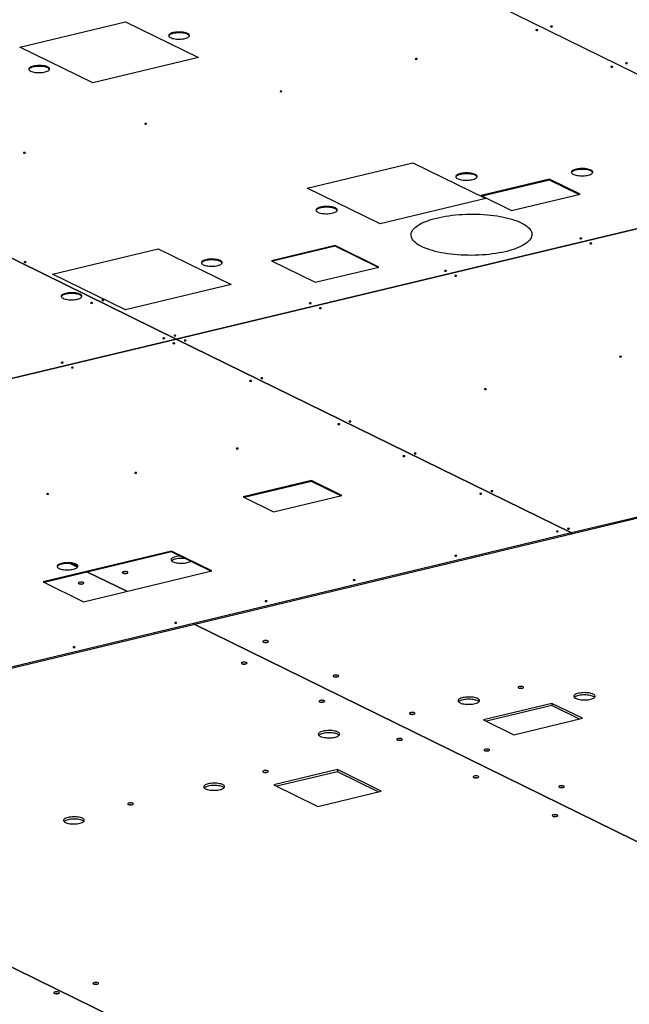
# Model space of a CAD drawing. Header units: millimetres. Extents: x 5 to 589, y 5 to 415.
# Tile 93 of 115: x 483 to 512, y 334 to 381. Entities that reach past the tile are written whole.
import ezdxf

# ---------------------------------------------------------------- set-up
doc = ezdxf.new("R2010")
doc.units = ezdxf.units.MM
doc.layers.add('TRAIT-FORT', color=4, linetype='Continuous', lineweight=25)

msp = doc.modelspace()

# ---------------------------------------------------------------- linework, layer by layer
at = {"layer": 'TRAIT-FORT', "color": 4, "linetype": 'Continuous', "lineweight": 25}
for p, q in [((494.58461, 387.8402), (518.93182, 375.89018)), ((483.1506, 380.18464), (488.22687, 381.40155)), ((488.22687, 381.40155), (491.73112, 379.6816)), ((462.09246, 380.16959), (490.65989, 366.14821)), ((490.66013, 366.14826), (462.09269, 380.16964)), ((486.65486, 378.46469), (483.1506, 380.18464)), ((491.73112, 379.6816), (486.65486, 378.46469)), ((496.96155, 373.40601), (502.03781, 374.62292)), ((502.03781, 374.62292), (505.54207, 372.90297)), ((522.98973, 373.89849), (490.66013, 366.14826)), ((490.66029, 366.14818), (522.98989, 373.89841)), ((508.60618, 373.82986), (505.31439, 373.04074)), ((508.60636, 373.78958), (505.36959, 373.01365)), ((510.06702, 373.11286), (508.60618, 373.82986)), ((508.60618, 373.82986), (508.60636, 373.78958)), ((510.012, 373.09967), (508.60636, 373.78958)), ((500.46581, 371.68606), (496.96155, 373.40601)), ((505.31439, 373.04074), (506.77523, 372.32374)), ((506.77523, 372.32374), (510.06702, 373.11286)), ((505.54207, 372.90297), (500.46581, 371.68606)), ((498.29394, 370.64629), (495.23728, 369.91353)), ((498.29412, 370.60601), (495.29247, 369.88644)), ((500.40403, 369.61062), (498.29394, 370.64629)), ((498.29394, 370.64629), (498.29412, 370.60601)), ((500.34902, 369.59743), (498.29412, 370.60601)), ((484.72562, 369.26803), (489.80187, 370.48493)), ((489.80187, 370.48493), (493.30614, 368.76498)), ((495.23728, 369.91353), (497.34737, 368.87786)), ((488.22988, 367.54807), (484.72562, 369.26803)), ((497.34737, 368.87786), (500.40403, 369.61062)), ((493.30614, 368.76498), (488.22988, 367.54807)), ((490.65989, 366.14821), (461.85697, 359.24341)), ((461.85714, 359.24333), (490.66005, 366.14813)), ((490.65989, 366.14821), (490.65989, 366.14809)), ((490.66005, 366.14813), (509.65074, 356.82718)), ((490.66013, 366.14809), (490.66013, 366.14826)), ((509.65098, 356.82724), (490.66029, 366.14818)), ((490.66029, 366.14818), (490.66029, 366.14801)), ((541.98058, 364.57746), (509.65098, 356.82724)), ((509.65116, 356.78696), (541.98076, 364.53719)), ((497.16541, 359.348), (493.87362, 358.55888)), ((497.16559, 359.30772), (493.92882, 358.53178)), ((498.62625, 358.631), (497.16541, 359.348)), ((497.16541, 359.348), (497.16559, 359.30772)), ((498.57123, 358.61781), (497.16559, 359.30772)), ((493.87362, 358.55888), (495.33446, 357.84187)), ((495.33446, 357.84187), (498.62625, 358.631)), ((509.65074, 356.82718), (480.84782, 349.92238)), ((480.848, 349.8821), (509.65092, 356.7869)), ((509.65092, 356.7869), (509.65074, 356.82718)), ((509.65116, 356.78696), (509.65092, 356.78707)), ((509.65098, 356.82724), (509.65116, 356.78696)), ((490.43015, 355.95472), (484.26505, 354.47679)), ((492.37793, 354.99872), (490.43015, 355.95472)), ((490.43015, 355.95472), (490.43033, 355.91444)), ((490.43033, 355.91444), (484.32025, 354.4497)), ((492.32292, 354.98553), (490.43033, 355.91444)), ((485.5934, 355.34765), (485.92551, 355.18464)), ((485.92569, 355.1849), (485.5943, 355.34755)), ((486.21283, 353.52078), (492.37793, 354.99872)), ((486.40478, 354.94941), (488.29736, 354.0205)), ((488.29783, 354.02061), (486.40525, 354.94952)), ((484.26505, 354.47679), (486.21283, 353.52078)), ((491.5177, 352.4399), (525.9871, 335.52174)), ((525.98757, 335.52185), (491.51817, 352.44002)), ((508.71873, 348.63516), (505.42694, 347.84603)), ((508.71921, 348.52775), (505.57413, 347.77379)), ((510.17956, 347.91816), (508.71873, 348.63516)), ((508.71873, 348.63516), (508.71921, 348.52775)), ((510.03285, 347.88299), (508.71921, 348.52775)), ((506.88777, 347.12903), (510.17956, 347.91816)), ((505.42694, 347.84603), (506.88777, 347.12903)), ((463.06724, 345.6196), (497.53664, 328.70144)), ((497.53711, 328.70155), (463.06771, 345.61971)), ((498.40648, 345.45158), (495.34982, 344.71882)), ((498.40696, 345.34417), (495.49701, 344.64658)), ((500.51658, 344.41591), (498.40648, 345.45158)), ((498.40648, 345.45158), (498.40696, 345.34417)), ((500.36987, 344.38074), (498.40696, 345.34417)), ((495.34982, 344.71882), (497.45992, 343.68315)), ((497.45992, 343.68315), (500.51658, 344.41591))]:
    msp.add_line(p, q, dxfattribs=at)
at = {"layer": 'TRAIT-FORT', "color": 4, "linetype": 'Continuous', "lineweight": 25, "flags": 128}
for points in [[(508.7324, 381.18154), (508.71959, 381.18573), (508.70301, 381.18791), (508.68518, 381.18775), (508.66881, 381.18527), (508.65639, 381.18085), (508.64981, 381.17516), (508.65008, 381.16907), (508.65716, 381.16351), (508.66996, 381.15931), (508.68654, 381.15713), (508.70437, 381.1573), (508.72075, 381.15978), (508.73317, 381.1642), (508.73974, 381.16989), (508.73947, 381.17598), (508.7324, 381.18154)], [(491.211, 380.83591), (491.16639, 380.85474), (491.11431, 380.87119), (491.05582, 380.88491), (490.99211, 380.89562), (490.92449, 380.90311), (490.85432, 380.90723), (490.78303, 380.90788), (490.71208, 380.90506), (490.64291, 380.89883), (490.57693, 380.8893), (490.51548, 380.87668), (490.45981, 380.86123), (490.41106, 380.84324), (490.37022, 380.82311), (490.33811, 380.80122), (490.3154, 380.77803), (490.30255, 380.75402), (490.29981, 380.72966), (490.30724, 380.70545), (490.3247, 380.6819), (490.35182, 380.65947), (490.38806, 380.63862), (490.43267, 380.61979), (490.48475, 380.60334), (490.54324, 380.58962), (490.60695, 380.57891), (490.67457, 380.57142), (490.74474, 380.5673), (490.81603, 380.56665), (490.88698, 380.56947), (490.95615, 380.57571), (491.02213, 380.58523), (491.08358, 380.59785), (491.13925, 380.61331), (491.188, 380.63129), (491.22884, 380.65142), (491.26095, 380.67331), (491.28366, 380.6965), (491.29652, 380.72051), (491.29925, 380.74487), (491.29182, 380.76908), (491.27436, 380.79263), (491.24724, 380.81506), (491.211, 380.83591)], [(491.21118, 380.79563), (491.16657, 380.81446), (491.11449, 380.83091), (491.056, 380.84463), (490.99229, 380.85534), (490.92467, 380.86283), (490.8545, 380.86695), (490.78321, 380.8676), (490.71226, 380.86478), (490.64309, 380.85855), (490.57711, 380.84902), (490.51566, 380.8364), (490.45999, 380.82095), (490.41124, 380.80297), (490.3704, 380.78283), (490.33829, 380.76094), (490.31558, 380.73775), (490.30311, 380.71491)], [(508.02701, 381.01244), (508.01421, 381.01664), (507.99763, 381.01882), (507.9798, 381.01865), (507.96342, 381.01617), (507.951, 381.01175), (507.94443, 381.00606), (507.9447, 380.99997), (507.95177, 380.99441), (507.96458, 380.99022), (507.98116, 380.98803), (507.99899, 380.9882), (508.01536, 380.99068), (508.02778, 380.9951), (508.03436, 381.00079), (508.03409, 381.00688), (508.02701, 381.01244)], [(502.23347, 379.62358), (502.22066, 379.62777), (502.20408, 379.62995), (502.18625, 379.62979), (502.16987, 379.62731), (502.15745, 379.62289), (502.15088, 379.6172), (502.15115, 379.61111), (502.15822, 379.60555), (502.17103, 379.60135), (502.18761, 379.59917), (502.20544, 379.59934), (502.22182, 379.60182), (502.23424, 379.60624), (502.24081, 379.61193), (502.24054, 379.61802), (502.23347, 379.62358)], [(484.49246, 379.2253), (484.44785, 379.24414), (484.39576, 379.26058), (484.33728, 379.2743), (484.27357, 379.28501), (484.20594, 379.2925), (484.13577, 379.29662), (484.06449, 379.29727), (483.99354, 379.29445), (483.92437, 379.28822), (483.85838, 379.27869), (483.79693, 379.26608), (483.74127, 379.25062), (483.69251, 379.23264), (483.65167, 379.2125), (483.61957, 379.19061), (483.59686, 379.16743), (483.584, 379.14341), (483.58126, 379.11905), (483.5887, 379.09485), (483.60615, 379.07129), (483.63328, 379.04886), (483.66951, 379.02802), (483.71412, 379.00918), (483.76621, 378.99274), (483.82469, 378.97902), (483.8884, 378.9683), (483.95603, 378.96081), (484.0262, 378.9567), (484.09748, 378.95604), (484.16843, 378.95886), (484.2376, 378.9651), (484.30359, 378.97462), (484.36504, 378.98724), (484.4207, 379.0027), (484.46946, 379.02068), (484.5103, 379.04082), (484.5424, 379.0627), (484.56511, 379.08589), (484.57797, 379.10991), (484.58071, 379.13427), (484.57327, 379.15847), (484.55582, 379.18203), (484.5287, 379.20445), (484.49246, 379.2253)], [(484.49264, 379.18502), (484.44803, 379.20386), (484.39594, 379.2203), (484.33746, 379.23402), (484.27375, 379.24474), (484.20612, 379.25223), (484.13595, 379.25634), (484.06467, 379.25699), (483.99372, 379.25417), (483.92455, 379.24794), (483.85856, 379.23841), (483.79711, 379.2258), (483.74145, 379.21034), (483.69269, 379.19236), (483.65185, 379.17222), (483.61975, 379.15033), (483.59704, 379.12715), (483.58457, 379.1043)], [(511.62811, 379.24496), (511.61531, 379.24915), (511.59873, 379.25133), (511.5809, 379.25117), (511.56452, 379.24869), (511.5521, 379.24427), (511.54553, 379.23858), (511.5458, 379.23249), (511.55287, 379.22693), (511.56568, 379.22273), (511.58226, 379.22055), (511.60009, 379.22072), (511.61646, 379.2232), (511.62888, 379.22762), (511.63546, 379.23331), (511.63519, 379.2394), (511.62811, 379.24496)], [(512.3335, 379.41406), (512.3207, 379.41825), (512.30412, 379.42043), (512.28628, 379.42027), (512.26991, 379.41779), (512.25749, 379.41337), (512.25091, 379.40768), (512.25118, 379.40159), (512.25826, 379.39602), (512.27106, 379.39183), (512.28764, 379.38965), (512.30547, 379.38981), (512.32185, 379.3923), (512.33427, 379.39672), (512.34084, 379.40241), (512.34057, 379.4085), (512.3335, 379.41406)], [(495.73453, 378.06562), (495.72173, 378.06981), (495.70515, 378.07199), (495.68732, 378.07183), (495.67094, 378.06935), (495.65852, 378.06493), (495.65195, 378.05924), (495.65222, 378.05315), (495.65929, 378.04759), (495.6721, 378.04339), (495.68868, 378.04121), (495.70651, 378.04138), (495.72288, 378.04386), (495.7353, 378.04828), (495.74188, 378.05397), (495.74161, 378.06006), (495.73453, 378.06562)], [(489.2356, 376.50766), (489.2228, 376.51185), (489.20622, 376.51403), (489.18839, 376.51387), (489.17201, 376.51139), (489.15959, 376.50697), (489.15302, 376.50128), (489.15329, 376.49519), (489.16036, 376.48963), (489.17316, 376.48543), (489.18974, 376.48325), (489.20758, 376.48342), (489.22395, 376.4859), (489.23637, 376.49032), (489.24295, 376.49601), (489.24268, 376.5021), (489.2356, 376.50766)], [(483.40621, 375.11021), (483.39341, 375.1144), (483.37683, 375.11658), (483.35899, 375.11642), (483.34262, 375.11394), (483.3302, 375.10952), (483.32363, 375.10383), (483.3239, 375.09774), (483.33097, 375.09217), (483.34377, 375.08798), (483.36035, 375.0858), (483.37819, 375.08596), (483.39456, 375.08844), (483.40698, 375.09287), (483.41356, 375.09855), (483.41329, 375.10464), (483.40621, 375.11021)], [(505.03369, 374.06009), (504.98891, 374.07906), (504.93676, 374.09569), (504.87826, 374.10964), (504.81455, 374.12066), (504.74687, 374.12853), (504.67653, 374.13309), (504.60491, 374.13425), (504.53339, 374.13199), (504.46337, 374.12636), (504.39622, 374.11747), (504.33324, 374.10548), (504.27565, 374.09064), (504.22458, 374.07323), (504.18102, 374.05358), (504.14582, 374.03209), (504.11966, 374.00917), (504.10305, 373.98526), (504.09632, 373.96084), (504.0996, 373.93637), (504.11282, 373.91234), (504.13573, 373.8892), (504.16788, 373.86742), (504.20864, 373.84742), (504.25722, 373.82957), (504.31268, 373.81424), (504.37393, 373.80172), (504.43979, 373.79226), (504.50897, 373.78603), (504.58012, 373.78316), (504.65187, 373.78371), (504.7228, 373.78766), (504.79156, 373.79494), (504.85678, 373.80541), (504.91722, 373.81886), (504.97168, 373.83503), (505.01911, 373.8536), (505.05859, 373.87422), (505.08934, 373.89648), (505.11077, 373.91995), (505.12247, 373.94418), (505.1242, 373.96868), (505.11593, 373.99299), (505.09782, 374.01663), (505.07023, 374.03914), (505.03369, 374.06009)], [(505.03387, 374.01981), (504.98909, 374.03878), (504.93694, 374.05541), (504.87844, 374.06936), (504.81473, 374.08038), (504.74705, 374.08825), (504.67671, 374.09281), (504.60509, 374.09397), (504.53357, 374.09171), (504.46355, 374.08609), (504.3964, 374.07719), (504.33342, 374.0652), (504.27583, 374.05036), (504.22476, 374.03295), (504.1812, 374.0133), (504.146, 373.99181), (504.11984, 373.96889), (504.10323, 373.94498), (504.09966, 373.93621)], [(510.59072, 374.27037), (510.54594, 374.28934), (510.49379, 374.30596), (510.43529, 374.31992), (510.37158, 374.33094), (510.3039, 374.33881), (510.23356, 374.34336), (510.16194, 374.34453), (510.09042, 374.34227), (510.0204, 374.33664), (509.95325, 374.32775), (509.89027, 374.31576), (509.83268, 374.30092), (509.78161, 374.2835), (509.73805, 374.26386), (509.70285, 374.24237), (509.67669, 374.21944), (509.66008, 374.19554), (509.65336, 374.17111), (509.65663, 374.14665), (509.66985, 374.12261), (509.69276, 374.09948), (509.72491, 374.0777), (509.76567, 374.05769), (509.81425, 374.03985), (509.86971, 374.02452), (509.93096, 374.012), (509.99682, 374.00254), (510.066, 373.99631), (510.13715, 373.99344), (510.2089, 373.99399), (510.27983, 373.99794), (510.34859, 374.00522), (510.41381, 374.01569), (510.47425, 374.02913), (510.52871, 374.0453), (510.57614, 374.06388), (510.61562, 374.0845), (510.64637, 374.10676), (510.66781, 374.13023), (510.6795, 374.15445), (510.68123, 374.17896), (510.67296, 374.20327), (510.65485, 374.22691), (510.62726, 374.24942), (510.59072, 374.27037)], [(510.5909, 374.23009), (510.54612, 374.24906), (510.49397, 374.26568), (510.43547, 374.27964), (510.37176, 374.29066), (510.30408, 374.29853), (510.23374, 374.30308), (510.16212, 374.30425), (510.0906, 374.30199), (510.02058, 374.29636), (509.95343, 374.28747), (509.89045, 374.27548), (509.83286, 374.26064), (509.78179, 374.24322), (509.73823, 374.22358), (509.70303, 374.20209), (509.67687, 374.17916), (509.66026, 374.15526), (509.65669, 374.14649)], [(498.31514, 372.44948), (498.27036, 372.46845), (498.21821, 372.48508), (498.15972, 372.49904), (498.09601, 372.51006), (498.02832, 372.51792), (497.95798, 372.52248), (497.88636, 372.52364), (497.81484, 372.52139), (497.74483, 372.51576), (497.67768, 372.50686), (497.61469, 372.49488), (497.55711, 372.48003), (497.50603, 372.46262), (497.46247, 372.44297), (497.42727, 372.42148), (497.40111, 372.39856), (497.38451, 372.37465), (497.37778, 372.35023), (497.38106, 372.32576), (497.39428, 372.30173), (497.41718, 372.2786), (497.44933, 372.25681), (497.49009, 372.23681), (497.53867, 372.21897), (497.59413, 372.20364), (497.65539, 372.19112), (497.72124, 372.18165), (497.79042, 372.17543), (497.86158, 372.17256), (497.93332, 372.17311), (498.00426, 372.17706), (498.07301, 372.18434), (498.13824, 372.1948), (498.19867, 372.20825), (498.25313, 372.22442), (498.30056, 372.24299), (498.34004, 372.26361), (498.3708, 372.28587), (498.39223, 372.30935), (498.40393, 372.33357), (498.40566, 372.35807), (498.39739, 372.38238), (498.37928, 372.40603), (498.35168, 372.42854), (498.31514, 372.44948)], [(498.31532, 372.4092), (498.27054, 372.42817), (498.21839, 372.4448), (498.1599, 372.45876), (498.09619, 372.46978), (498.0285, 372.47764), (497.95816, 372.4822), (497.88654, 372.48336), (497.81502, 372.48111), (497.74501, 372.47548), (497.67786, 372.46658), (497.61487, 372.4546), (497.55729, 372.43975), (497.50621, 372.42234), (497.46265, 372.4027), (497.42745, 372.3812), (497.40129, 372.35828), (497.38469, 372.33437), (497.38111, 372.3256)], [(507.24081, 371.73553), (507.33347, 371.68704), (507.41758, 371.63675), (507.49284, 371.58482), (507.559, 371.53144), (507.61583, 371.47678), (507.66313, 371.42105), (507.70074, 371.36442), (507.72853, 371.3071), (507.74641, 371.24929), (507.7543, 371.19117), (507.75219, 371.13296), (507.74009, 371.07485), (507.71803, 371.01704), (507.68609, 370.95974), (507.64437, 370.90313), (507.59304, 370.84743), (507.53225, 370.79281), (507.46223, 370.73946), (507.3832, 370.68757), (507.29545, 370.63733), (507.19928, 370.58889), (507.09502, 370.54244), (506.98302, 370.49812), (506.86368, 370.45609), (506.73741, 370.4165), (506.60463, 370.37949), (506.46581, 370.34517), (506.32143, 370.31367), (506.17199, 370.2851), (506.01799, 370.25956), (505.85997, 370.23713), (505.69848, 370.21789), (505.53408, 370.20191), (505.36732, 370.18924), (505.19878, 370.17992), (505.02905, 370.174), (504.85871, 370.17148), (504.68834, 370.17239), (504.51854, 370.1767), (504.34989, 370.18442), (504.18297, 370.19551), (504.01836, 370.20993), (503.85662, 370.22764), (503.69831, 370.24857), (503.54397, 370.27266), (503.39415, 370.29981), (503.24935, 370.32994), (503.11008, 370.36294), (502.97681, 370.3987), (502.85001, 370.43709), (502.73011, 370.47798), (502.61752, 370.52124), (502.51263, 370.5667), (502.41581, 370.61422), (502.32739, 370.66364), (502.24767, 370.71477), (502.17693, 370.76745), (502.11541, 370.82149), (502.06332, 370.87671), (502.02085, 370.93291), (501.98813, 370.98991), (501.96529, 371.0475), (501.9524, 371.10549), (501.9495, 371.16368), (501.95661, 371.22187), (501.9737, 371.27985), (502.00072, 371.33743), (502.03756, 371.39441), (502.0841, 371.45059), (502.14019, 371.50578), (502.20562, 371.55979), (502.28018, 371.61242), (502.3636, 371.66351), (502.4556, 371.71287), (502.55586, 371.76034), (502.66404, 371.80575), (502.77976, 371.84894), (502.90262, 371.88976), (503.0322, 371.92808), (503.16805, 371.96376), (503.30971, 371.99669), (503.45669, 372.02673), (503.60848, 372.0538), (503.76455, 372.0778), (503.92437, 372.09864), (504.08739, 372.11626), (504.25305, 372.13059), (504.42077, 372.14159), (504.58997, 372.14921), (504.76008, 372.15343), (504.93051, 372.15424), (505.10067, 372.15163), (505.26997, 372.14561), (505.43782, 372.1362), (505.60366, 372.12344), (505.76691, 372.10737), (505.927, 372.08804), (506.08339, 372.06552), (506.23553, 372.03989), (506.38291, 372.01124), (506.525, 371.97966), (506.66133, 371.94527), (506.79143, 371.90818), (506.91483, 371.86852), (507.03113, 371.82642), (507.13991, 371.78205), (507.24081, 371.73553)], [(510.13894, 370.9957), (510.12613, 370.99989), (510.10955, 371.00207), (510.09172, 371.00191), (510.07535, 370.99943), (510.06293, 370.99501), (510.05635, 370.98932), (510.05662, 370.98323), (510.0637, 370.97766), (510.0765, 370.97347), (510.09308, 370.97129), (510.11091, 370.97145), (510.12729, 370.97393), (510.13971, 370.97836), (510.14628, 370.98404), (510.14601, 370.99013), (510.13894, 370.9957)], [(510.62588, 370.7567), (510.61308, 370.76089), (510.5965, 370.76307), (510.57866, 370.76291), (510.56229, 370.76043), (510.54987, 370.756), (510.5433, 370.75032), (510.54357, 370.74423), (510.55064, 370.73866), (510.56344, 370.73447), (510.58002, 370.73229), (510.59786, 370.73245), (510.61423, 370.73493), (510.62665, 370.73935), (510.63323, 370.74504), (510.63296, 370.75113), (510.62588, 370.7567)], [(483.43994, 369.85678), (483.42714, 369.86097), (483.41056, 369.86315), (483.39272, 369.86299), (483.37635, 369.86051), (483.36393, 369.85609), (483.35735, 369.8504), (483.35762, 369.84431), (483.3647, 369.83874), (483.3775, 369.83455), (483.39408, 369.83237), (483.41192, 369.83254), (483.42829, 369.83502), (483.44071, 369.83944), (483.44729, 369.84513), (483.44702, 369.85122), (483.43994, 369.85678)], [(492.78613, 369.91902), (492.74152, 369.93786), (492.68944, 369.95431), (492.63095, 369.96803), (492.56725, 369.97874), (492.49962, 369.98623), (492.42945, 369.99034), (492.35816, 369.991), (492.28721, 369.98818), (492.21804, 369.98194), (492.15206, 369.97242), (492.09061, 369.9598), (492.03494, 369.94434), (491.98619, 369.92636), (491.94535, 369.90623), (491.91324, 369.88434), (491.89053, 369.86115), (491.87768, 369.83713), (491.87494, 369.81278), (491.88237, 369.78857), (491.89983, 369.76502), (491.92695, 369.74259), (491.96319, 369.72174), (492.0078, 369.70291), (492.05988, 369.68646), (492.11837, 369.67274), (492.18208, 369.66203), (492.2497, 369.65454), (492.31987, 369.65042), (492.39116, 369.64977), (492.46211, 369.65259), (492.53128, 369.65882), (492.59726, 369.66835), (492.65871, 369.68097), (492.71438, 369.69642), (492.76313, 369.7144), (492.80398, 369.73454), (492.83608, 369.75643), (492.85879, 369.77962), (492.87165, 369.80363), (492.87438, 369.82799), (492.86695, 369.85219), (492.84949, 369.87575), (492.82237, 369.89818), (492.78613, 369.91902)], [(492.78631, 369.87874), (492.7417, 369.89758), (492.68962, 369.91403), (492.63113, 369.92775), (492.56743, 369.93846), (492.4998, 369.94595), (492.42963, 369.95006), (492.35834, 369.95072), (492.28739, 369.9479), (492.21822, 369.94166), (492.15224, 369.93214), (492.09079, 369.91952), (492.03512, 369.90406), (491.98637, 369.88608), (491.94553, 369.86595), (491.91342, 369.84406), (491.89071, 369.82087), (491.87825, 369.79803)], [(503.64001, 369.43774), (503.6272, 369.44193), (503.61062, 369.44411), (503.59279, 369.44395), (503.57641, 369.44147), (503.56399, 369.43705), (503.55742, 369.43136), (503.55769, 369.42527), (503.56476, 369.4197), (503.57757, 369.41551), (503.59415, 369.41333), (503.61198, 369.41349), (503.62836, 369.41597), (503.64077, 369.4204), (503.64735, 369.42608), (503.64708, 369.43217), (503.64001, 369.43774)], [(504.12695, 369.19874), (504.11415, 369.20293), (504.09757, 369.20511), (504.07973, 369.20495), (504.06336, 369.20247), (504.05094, 369.19805), (504.04436, 369.19236), (504.04463, 369.18627), (504.05171, 369.1807), (504.06451, 369.17651), (504.08109, 369.17433), (504.09893, 369.17449), (504.1153, 369.17697), (504.12772, 369.18139), (504.1343, 369.18708), (504.13402, 369.19317), (504.12695, 369.19874)], [(486.04696, 368.30347), (486.00235, 368.32231), (485.95026, 368.33875), (485.89178, 368.35247), (485.82807, 368.36319), (485.76044, 368.37068), (485.69027, 368.37479), (485.61899, 368.37545), (485.54804, 368.37263), (485.47887, 368.36639), (485.41288, 368.35687), (485.35143, 368.34425), (485.29577, 368.32879), (485.24701, 368.31081), (485.20617, 368.29067), (485.17407, 368.26879), (485.15136, 368.2456), (485.1385, 368.22158), (485.13576, 368.19722), (485.1432, 368.17302), (485.16065, 368.14946), (485.18777, 368.12704), (485.22401, 368.10619), (485.26862, 368.08735), (485.32071, 368.07091), (485.37919, 368.05719), (485.4429, 368.04647), (485.51053, 368.03898), (485.5807, 368.03487), (485.65198, 368.03422), (485.72293, 368.03704), (485.7921, 368.04327), (485.85809, 368.0528), (485.91954, 368.06541), (485.9752, 368.08087), (486.02396, 368.09885), (486.0648, 368.11899), (486.0969, 368.14088), (486.11961, 368.16406), (486.13247, 368.18808), (486.13521, 368.21244), (486.12777, 368.23664), (486.11032, 368.2602), (486.0832, 368.28263), (486.04696, 368.30347)], [(486.04714, 368.26319), (486.00253, 368.28203), (485.95044, 368.29848), (485.89196, 368.31219), (485.82825, 368.32291), (485.76062, 368.3304), (485.69045, 368.33451), (485.61917, 368.33517), (485.54822, 368.33235), (485.47905, 368.32611), (485.41306, 368.31659), (485.35161, 368.30397), (485.29595, 368.28851), (485.24719, 368.27053), (485.20635, 368.25039), (485.17425, 368.22851), (485.15154, 368.20532), (485.13907, 368.18247)], [(486.63239, 367.8948), (486.61959, 367.89899), (486.60301, 367.90117), (486.58517, 367.90101), (486.5688, 367.89853), (486.55638, 367.89411), (486.5498, 367.88842), (486.55007, 367.88233), (486.55715, 367.87676), (486.56995, 367.87257), (486.58653, 367.87039), (486.60437, 367.87055), (486.62074, 367.87304), (486.63316, 367.87746), (486.63974, 367.88315), (486.63947, 367.88924), (486.63239, 367.8948)], [(487.17318, 368.02444), (487.16038, 368.02863), (487.1438, 368.03081), (487.12597, 368.03065), (487.10959, 368.02817), (487.09717, 368.02375), (487.0906, 368.01806), (487.09087, 368.01197), (487.09794, 368.00641), (487.11075, 368.00221), (487.12733, 368.00003), (487.14516, 368.0002), (487.16153, 368.00268), (487.17395, 368.0071), (487.18053, 368.01279), (487.18026, 368.01888), (487.17318, 368.02444)], [(497.14107, 367.87978), (497.12827, 367.88397), (497.11169, 367.88615), (497.09386, 367.88599), (497.07748, 367.88351), (497.06506, 367.87909), (497.05849, 367.8734), (497.05876, 367.86731), (497.06583, 367.86174), (497.07863, 367.85755), (497.09522, 367.85537), (497.11305, 367.85553), (497.12942, 367.85801), (497.14184, 367.86244), (497.14842, 367.86812), (497.14815, 367.87422), (497.14107, 367.87978)], [(497.62802, 367.64078), (497.61522, 367.64497), (497.59864, 367.64715), (497.5808, 367.64699), (497.56443, 367.64451), (497.55201, 367.64009), (497.54543, 367.6344), (497.5457, 367.62831), (497.55278, 367.62274), (497.56558, 367.61855), (497.58216, 367.61637), (497.59999, 367.61653), (497.61637, 367.61901), (497.62879, 367.62343), (497.63536, 367.62912), (497.63509, 367.63521), (497.62802, 367.64078)], [(490.10135, 366.19218), (490.08855, 366.19637), (490.07197, 366.19855), (490.05413, 366.19839), (490.03776, 366.19591), (490.02534, 366.19148), (490.01876, 366.1858), (490.01903, 366.1797), (490.02611, 366.17414), (490.03891, 366.16995), (490.05549, 366.16777), (490.07332, 366.16793), (490.0897, 366.17041), (490.10212, 366.17483), (490.10869, 366.18052), (490.10842, 366.18661), (490.10135, 366.19218)], [(490.58829, 365.95318), (490.57549, 365.95737), (490.55891, 365.95955), (490.54108, 365.95939), (490.5247, 365.9569), (490.51228, 365.95248), (490.50571, 365.94679), (490.50598, 365.9407), (490.51305, 365.93514), (490.52585, 365.93095), (490.54243, 365.92877), (490.56027, 365.92893), (490.57664, 365.93141), (490.58906, 365.93583), (490.59564, 365.94152), (490.59537, 365.94761), (490.58829, 365.95318)], [(490.64214, 366.32182), (490.62934, 366.32601), (490.61276, 366.32819), (490.59492, 366.32803), (490.57855, 366.32555), (490.56613, 366.32113), (490.55956, 366.31544), (490.55983, 366.30935), (490.5669, 366.30378), (490.5797, 366.29959), (490.59628, 366.29741), (490.61412, 366.29757), (490.63049, 366.30005), (490.64291, 366.30448), (490.64949, 366.31016), (490.64922, 366.31626), (490.64214, 366.32182)], [(491.12909, 366.08282), (491.11628, 366.08701), (491.0997, 366.08919), (491.08187, 366.08903), (491.0655, 366.08655), (491.05308, 366.08213), (491.0465, 366.07644), (491.04677, 366.07035), (491.05385, 366.06478), (491.06665, 366.06059), (491.08323, 366.05841), (491.10106, 366.05857), (491.11744, 366.06105), (491.12986, 366.06548), (491.13643, 366.07116), (491.13616, 366.07725), (491.12909, 366.08282)], [(485.22245, 365.02258), (485.20964, 365.02677), (485.19306, 365.02895), (485.17523, 365.02879), (485.15886, 365.02631), (485.14644, 365.02189), (485.13986, 365.0162), (485.14013, 365.01011), (485.14721, 365.00454), (485.16001, 365.00035), (485.17659, 364.99817), (485.19442, 364.99833), (485.2108, 365.00082), (485.22322, 365.00524), (485.22979, 365.01093), (485.22952, 365.01702), (485.22245, 365.02258)], [(512.04967, 365.31013), (512.03687, 365.31433), (512.02029, 365.31651), (512.00245, 365.31634), (511.98608, 365.31386), (511.97366, 365.30944), (511.96708, 365.30375), (511.96735, 365.29766), (511.97443, 365.2921), (511.98723, 365.28791), (512.00381, 365.28573), (512.02164, 365.28589), (512.03802, 365.28837), (512.05044, 365.29279), (512.05701, 365.29848), (512.05674, 365.30457), (512.04967, 365.31013)], [(485.70939, 364.78358), (485.69659, 364.78777), (485.68001, 364.78995), (485.66217, 364.78979), (485.6458, 364.78731), (485.63338, 364.78289), (485.62681, 364.7772), (485.62708, 364.77111), (485.63415, 364.76554), (485.64695, 364.76135), (485.66353, 364.75917), (485.68137, 364.75933), (485.69774, 364.76181), (485.71016, 364.76624), (485.71674, 364.77192), (485.71647, 364.77802), (485.70939, 364.78358)], [(494.27284, 364.14474), (494.26004, 364.14893), (494.24346, 364.15111), (494.22563, 364.15095), (494.20925, 364.14847), (494.19683, 364.14404), (494.19026, 364.13836), (494.19053, 364.13227), (494.1976, 364.1267), (494.2104, 364.12251), (494.22698, 364.12033), (494.24482, 364.12049), (494.26119, 364.12297), (494.27361, 364.12739), (494.28019, 364.13308), (494.27992, 364.13917), (494.27284, 364.14474)], [(494.81364, 364.27438), (494.80083, 364.27857), (494.78425, 364.28075), (494.76642, 364.28059), (494.75005, 364.27811), (494.73763, 364.27369), (494.73105, 364.268), (494.73132, 364.26191), (494.7384, 364.25634), (494.7512, 364.25215), (494.76778, 364.24997), (494.78561, 364.25013), (494.80199, 364.25261), (494.81441, 364.25704), (494.82098, 364.26273), (494.82071, 364.26882), (494.81364, 364.27438)], [(505.55074, 363.75218), (505.53793, 363.75637), (505.52135, 363.75855), (505.50352, 363.75838), (505.48715, 363.7559), (505.47473, 363.75148), (505.46815, 363.74579), (505.46842, 363.7397), (505.4755, 363.73414), (505.4883, 363.72995), (505.50488, 363.72777), (505.52271, 363.72793), (505.53909, 363.73041), (505.55151, 363.73483), (505.55808, 363.74052), (505.55781, 363.74661), (505.55074, 363.75218)], [(499.0518, 362.19422), (499.039, 362.19841), (499.02242, 362.20059), (499.00459, 362.20042), (498.98821, 362.19794), (498.97579, 362.19352), (498.96922, 362.18783), (498.96949, 362.18174), (498.97656, 362.17618), (498.98937, 362.17199), (499.00595, 362.16981), (499.02378, 362.16997), (499.04015, 362.17245), (499.05257, 362.17687), (499.05915, 362.18256), (499.05888, 362.18865), (499.0518, 362.19422)], [(498.51101, 362.06457), (498.49821, 362.06876), (498.48163, 362.07095), (498.46379, 362.07078), (498.44742, 362.0683), (498.435, 362.06388), (498.42843, 362.05819), (498.4287, 362.0521), (498.43577, 362.04654), (498.44857, 362.04234), (498.46515, 362.04016), (498.48299, 362.04033), (498.49936, 362.04281), (498.51178, 362.04723), (498.51836, 362.05292), (498.51809, 362.05901), (498.51101, 362.06457)], [(493.63211, 360.89498), (493.61931, 360.89917), (493.60273, 360.90135), (493.58489, 360.90119), (493.56852, 360.8987), (493.5561, 360.89428), (493.54952, 360.88859), (493.54979, 360.8825), (493.55687, 360.87694), (493.56967, 360.87275), (493.58625, 360.87057), (493.60409, 360.87073), (493.62046, 360.87321), (493.63288, 360.87763), (493.63945, 360.88332), (493.63918, 360.88941), (493.63211, 360.89498)], [(501.64194, 360.52786), (501.62914, 360.53205), (501.61256, 360.53423), (501.59472, 360.53407), (501.57835, 360.53159), (501.56593, 360.52717), (501.55936, 360.52148), (501.55963, 360.51539), (501.5667, 360.50982), (501.5795, 360.50563), (501.59608, 360.50345), (501.61392, 360.50361), (501.63029, 360.50609), (501.64271, 360.51052), (501.64929, 360.51621), (501.64902, 360.5223), (501.64194, 360.52786)], [(502.18274, 360.6575), (502.16993, 360.66169), (502.15335, 360.66387), (502.13552, 360.66371), (502.11914, 360.66123), (502.10672, 360.65681), (502.10015, 360.65112), (502.10042, 360.64503), (502.10749, 360.63946), (502.1203, 360.63527), (502.13688, 360.63309), (502.15471, 360.63326), (502.17109, 360.63574), (502.18351, 360.64016), (502.19008, 360.64585), (502.18981, 360.65194), (502.18274, 360.6575)], [(488.75321, 359.72538), (488.74041, 359.72957), (488.72383, 359.73175), (488.70599, 359.73159), (488.68962, 359.72911), (488.6772, 359.72469), (488.67062, 359.719), (488.67089, 359.71291), (488.67797, 359.70734), (488.69077, 359.70315), (488.70735, 359.70097), (488.72518, 359.70113), (488.74156, 359.70361), (488.75398, 359.70804), (488.76055, 359.71372), (488.76028, 359.71981), (488.75321, 359.72538)], [(505.86728, 358.84906), (505.85448, 358.85325), (505.8379, 358.85543), (505.82007, 358.85527), (505.80369, 358.85279), (505.79127, 358.84837), (505.7847, 358.84268), (505.78497, 358.83659), (505.79204, 358.83103), (505.80485, 358.82683), (505.82143, 358.82465), (505.83926, 358.82482), (505.85563, 358.8273), (505.86805, 358.83172), (505.87463, 358.83741), (505.87436, 358.8435), (505.86728, 358.84906)], [(484.52091, 358.71079), (484.50811, 358.71498), (484.49153, 358.71716), (484.47369, 358.717), (484.45732, 358.71452), (484.4449, 358.7101), (484.43832, 358.70441), (484.43859, 358.69832), (484.44567, 358.69275), (484.45847, 358.68856), (484.47505, 358.68638), (484.49288, 358.68654), (484.50926, 358.68902), (484.52168, 358.69345), (484.52825, 358.69913), (484.52798, 358.70522), (484.52091, 358.71079)], [(505.32649, 358.71942), (505.31369, 358.72361), (505.29711, 358.72579), (505.27927, 358.72563), (505.2629, 358.72315), (505.25048, 358.71873), (505.24391, 358.71304), (505.24418, 358.70695), (505.25125, 358.70138), (505.26405, 358.69719), (505.28063, 358.69501), (505.29847, 358.69517), (505.31484, 358.69766), (505.32726, 358.70208), (505.33384, 358.70777), (505.33357, 358.71386), (505.32649, 358.71942)], [(509.01104, 356.91098), (508.99824, 356.91517), (508.98166, 356.91735), (508.96382, 356.91719), (508.94745, 356.91471), (508.93503, 356.91029), (508.92845, 356.9046), (508.92872, 356.89851), (508.9358, 356.89294), (508.9486, 356.88875), (508.96518, 356.88657), (508.98302, 356.88674), (508.99939, 356.88922), (509.01181, 356.89364), (509.01839, 356.89933), (509.01812, 356.90542), (509.01104, 356.91098)], [(509.55183, 357.04062), (509.53903, 357.04482), (509.52245, 357.047), (509.50462, 357.04683), (509.48824, 357.04435), (509.47582, 357.03993), (509.46925, 357.03424), (509.46952, 357.02815), (509.47659, 357.02259), (509.4894, 357.0184), (509.50598, 357.01622), (509.52381, 357.01638), (509.54018, 357.01886), (509.5526, 357.02328), (509.55918, 357.02897), (509.55891, 357.03506), (509.55183, 357.04062)], [(490.84387, 355.71147), (490.82463, 355.71036), (490.75546, 355.70412), (490.68947, 355.6946), (490.62802, 355.68198), (490.57236, 355.66652), (490.5236, 355.64854), (490.48276, 355.6284), (490.45066, 355.60652), (490.42795, 355.58333), (490.41509, 355.55931), (490.41235, 355.53495), (490.41979, 355.51075), (490.43724, 355.4872), (490.46437, 355.46477), (490.5006, 355.44392), (490.54521, 355.42508), (490.5973, 355.40864), (490.65578, 355.39492), (490.71949, 355.38421), (490.78712, 355.37672), (490.85729, 355.3726), (490.92857, 355.37195), (490.99953, 355.37477), (491.06869, 355.381), (491.13468, 355.39053), (491.19613, 355.40314), (491.25179, 355.4186), (491.30055, 355.43658), (491.34139, 355.45672), (491.35105, 355.46254)], [(491.07693, 355.59708), (491.03751, 355.601), (490.96734, 355.60511), (490.89606, 355.60576), (490.82511, 355.60294), (490.75594, 355.59671), (490.68995, 355.58719), (490.6285, 355.57457), (490.57284, 355.55911), (490.52408, 355.54113), (490.48324, 355.52099), (490.45114, 355.49911), (490.43769, 355.48674)], [(504.13214, 355.74138), (504.11934, 355.74558), (504.10276, 355.74776), (504.08492, 355.74759), (504.06855, 355.74511), (504.05613, 355.74069), (504.04955, 355.735), (504.04982, 355.72891), (504.0569, 355.72335), (504.0697, 355.71916), (504.08628, 355.71698), (504.10412, 355.71714), (504.12049, 355.71962), (504.13291, 355.72404), (504.13948, 355.72973), (504.13921, 355.73582), (504.13214, 355.74138)], [(485.8523, 355.32332), (485.80769, 355.34216), (485.75561, 355.3586), (485.69712, 355.37232), (485.63341, 355.38303), (485.56579, 355.39052), (485.49561, 355.39464), (485.42433, 355.39529), (485.35338, 355.39247), (485.28421, 355.38624), (485.21823, 355.37671), (485.15678, 355.36409), (485.10111, 355.34864), (485.05236, 355.33066), (485.01151, 355.31052), (484.97941, 355.28863), (484.9567, 355.26545), (484.94384, 355.24143), (484.94111, 355.21707), (484.94854, 355.19287), (484.966, 355.16931), (484.99312, 355.14688), (485.02935, 355.12604), (485.07397, 355.1072), (485.12605, 355.09075), (485.18454, 355.07704), (485.24824, 355.06632), (485.31587, 355.05883), (485.38604, 355.05472), (485.45733, 355.05406), (485.52828, 355.05688), (485.59745, 355.06312), (485.66343, 355.07264), (485.72488, 355.08526), (485.78055, 355.10072), (485.8293, 355.1187), (485.87014, 355.13884), (485.90225, 355.16072), (485.92496, 355.18391), (485.93781, 355.20793), (485.94055, 355.23229), (485.93312, 355.25649), (485.91566, 355.28004), (485.88854, 355.30247), (485.8523, 355.32332)], [(485.85248, 355.28304), (485.80787, 355.30188), (485.75579, 355.31832), (485.6973, 355.33204), (485.63359, 355.34275), (485.56597, 355.35024), (485.49579, 355.35436), (485.42451, 355.35501), (485.35356, 355.35219), (485.28439, 355.34596), (485.21841, 355.33643), (485.15696, 355.32382), (485.10129, 355.30836), (485.05254, 355.29038), (485.01169, 355.27024), (484.97959, 355.24835), (484.95688, 355.22517), (484.94441, 355.20232)], [(488.31766, 354.95012), (488.29169, 354.9596), (488.25887, 354.96616), (488.22187, 354.96928), (488.18367, 354.96869), (488.14737, 354.96446), (488.11591, 354.95692), (488.09185, 354.94668), (488.07713, 354.93458), (488.07294, 354.92159), (488.07963, 354.90876), (488.09664, 354.89714), (488.12261, 354.88766), (488.15543, 354.8811), (488.19244, 354.87798), (488.23064, 354.87856), (488.26694, 354.8828), (488.29839, 354.89034), (488.32245, 354.90057), (488.33718, 354.91268), (488.34136, 354.92567), (488.33468, 354.9385), (488.31766, 354.95012)], [(499.25324, 354.57179), (499.24044, 354.57598), (499.22386, 354.57816), (499.20602, 354.578), (499.18965, 354.57552), (499.17723, 354.57109), (499.17065, 354.56541), (499.17092, 354.55931), (499.178, 354.55375), (499.1908, 354.54956), (499.20738, 354.54738), (499.22521, 354.54754), (499.24159, 354.55002), (499.25401, 354.55444), (499.26058, 354.56013), (499.26031, 354.56622), (499.25324, 354.57179)], [(486.20151, 354.44283), (486.17554, 354.4523), (486.14272, 354.45886), (486.10572, 354.46198), (486.06752, 354.4614), (486.03122, 354.45717), (485.99976, 354.44963), (485.9757, 354.43939), (485.96098, 354.42728), (485.95679, 354.41429), (485.96348, 354.40146), (485.98049, 354.38984), (486.00646, 354.38037), (486.03928, 354.3738), (486.07629, 354.37069), (486.11449, 354.37127), (486.15079, 354.3755), (486.18224, 354.38304), (486.2063, 354.39328), (486.22103, 354.40538), (486.22521, 354.41838), (486.21853, 354.4312), (486.20151, 354.44283)], [(495.02094, 353.5572), (495.00814, 353.56139), (494.99156, 353.56357), (494.97372, 353.56341), (494.95735, 353.56093), (494.94493, 353.5565), (494.93835, 353.55081), (494.93862, 353.54472), (494.9457, 353.53916), (494.9585, 353.53497), (494.97508, 353.53279), (494.99291, 353.53295), (495.00929, 353.53543), (495.02171, 353.53985), (495.02828, 353.54554), (495.02801, 353.55163), (495.02094, 353.5572)], [(490.67107, 352.51442), (490.65827, 352.51862), (490.64169, 352.5208), (490.62386, 352.52063), (490.60748, 352.51815), (490.59506, 352.51373), (490.58849, 352.50804), (490.58876, 352.50195), (490.59583, 352.49639), (490.60864, 352.4922), (490.62522, 352.49002), (490.64305, 352.49018), (490.65942, 352.49266), (490.67184, 352.49708), (490.67842, 352.50277), (490.67815, 352.50886), (490.67107, 352.51442)], [(485.79217, 351.34483), (485.77937, 351.34902), (485.76279, 351.3512), (485.74496, 351.35104), (485.72858, 351.34855), (485.71616, 351.34413), (485.70959, 351.33844), (485.70986, 351.33235), (485.71693, 351.32679), (485.72973, 351.3226), (485.74631, 351.32042), (485.76415, 351.32058), (485.78052, 351.32306), (485.79294, 351.32748), (485.79952, 351.33317), (485.79925, 351.33926), (485.79217, 351.34483)], [(495.06996, 351.63598), (495.044, 351.64545), (495.01118, 351.65201), (494.97417, 351.65513), (494.93597, 351.65455), (494.89967, 351.65032), (494.86822, 351.64278), (494.84415, 351.63254), (494.82943, 351.62043), (494.82524, 351.60744), (494.83193, 351.59462), (494.84894, 351.58299), (494.87491, 351.57352), (494.90773, 351.56695), (494.94474, 351.56384), (494.98294, 351.56442), (495.01924, 351.56865), (495.05069, 351.57619), (495.07476, 351.58643), (495.08948, 351.59854), (495.09367, 351.61153), (495.08698, 351.62435), (495.06996, 351.63598)], [(494.04132, 350.59491), (494.01536, 350.60439), (493.98254, 350.61095), (493.94553, 350.61407), (493.90733, 350.61349), (493.87103, 350.60925), (493.83958, 350.60171), (493.81551, 350.59148), (493.80079, 350.57937), (493.7966, 350.56638), (493.80329, 350.55355), (493.8203, 350.54193), (493.84627, 350.53245), (493.87909, 350.52589), (493.9161, 350.52277), (493.9543, 350.52336), (493.9906, 350.52759), (494.02205, 350.53513), (494.04612, 350.54537), (494.06084, 350.55747), (494.06503, 350.57046), (494.05834, 350.58329), (494.04132, 350.59491)], [(498.44612, 349.97891), (498.42015, 349.98838), (498.38733, 349.99494), (498.35032, 349.99806), (498.31212, 349.99748), (498.27582, 349.99325), (498.24437, 349.98571), (498.2203, 349.97547), (498.20558, 349.96336), (498.20139, 349.95037), (498.20808, 349.93754), (498.2251, 349.92592), (498.25106, 349.91645), (498.28388, 349.90988), (498.32089, 349.90677), (498.35909, 349.90735), (498.39539, 349.91158), (498.42684, 349.91912), (498.45091, 349.92936), (498.46563, 349.94146), (498.46982, 349.95446), (498.46313, 349.96728), (498.44612, 349.97891)], [(507.33427, 349.42976), (507.3083, 349.43924), (507.27548, 349.4458), (507.23847, 349.44892), (507.20027, 349.44833), (507.16398, 349.4441), (507.13252, 349.43656), (507.10846, 349.42632), (507.09374, 349.41422), (507.08955, 349.40123), (507.09623, 349.3884), (507.11325, 349.37678), (507.13922, 349.3673), (507.17204, 349.36074), (507.20905, 349.35762), (507.24725, 349.3582), (507.28354, 349.36244), (507.315, 349.36998), (507.33906, 349.38021), (507.35378, 349.39232), (507.35797, 349.40531), (507.35129, 349.41814), (507.33427, 349.42976)], [(505.14623, 348.86539), (505.10145, 348.88436), (505.0493, 348.90098), (504.99081, 348.91494), (504.9271, 348.92596), (504.85941, 348.93383), (504.78907, 348.93838), (504.71745, 348.93955), (504.64594, 348.93729), (504.57592, 348.93166), (504.50877, 348.92277), (504.44578, 348.91078), (504.3882, 348.89594), (504.33712, 348.87852), (504.29356, 348.85888), (504.25836, 348.83739), (504.2322, 348.81446), (504.2156, 348.79056), (504.20887, 348.76613), (504.21215, 348.74167), (504.22537, 348.71763), (504.24827, 348.6945), (504.28042, 348.67272), (504.32118, 348.65271), (504.36976, 348.63487), (504.42522, 348.61954), (504.48648, 348.60702), (504.55233, 348.59756), (504.62151, 348.59133), (504.69267, 348.58846), (504.76441, 348.58901), (504.83535, 348.59296), (504.9041, 348.60024), (504.96933, 348.61071), (505.02976, 348.62415), (505.08422, 348.64032), (505.13165, 348.6589), (505.17113, 348.67952), (505.20189, 348.70178), (505.22332, 348.72525), (505.23502, 348.74947), (505.23675, 348.77398), (505.22848, 348.79829), (505.21037, 348.82193), (505.18277, 348.84444), (505.14623, 348.86539)], [(510.70326, 349.07566), (510.65848, 349.09463), (510.60633, 349.11126), (510.54784, 349.12522), (510.48413, 349.13624), (510.41644, 349.1441), (510.34611, 349.14866), (510.27448, 349.14982), (510.20297, 349.14757), (510.13295, 349.14194), (510.0658, 349.13304), (510.00281, 349.12106), (509.94523, 349.10621), (509.89415, 349.0888), (509.85059, 349.06916), (509.81539, 349.04766), (509.78923, 349.02474), (509.77263, 349.00083), (509.7659, 348.97641), (509.76918, 348.95194), (509.7824, 348.92791), (509.80531, 348.90478), (509.83745, 348.88299), (509.87821, 348.86299), (509.9268, 348.84515), (509.98225, 348.82982), (510.04351, 348.8173), (510.10936, 348.80783), (510.17854, 348.80161), (510.2497, 348.79874), (510.32144, 348.79929), (510.39238, 348.80324), (510.46113, 348.81052), (510.52636, 348.82098), (510.58679, 348.83443), (510.64125, 348.8506), (510.68868, 348.86917), (510.72816, 348.88979), (510.75892, 348.91205), (510.78035, 348.93553), (510.79205, 348.95975), (510.79378, 348.98426), (510.78551, 349.00856), (510.7674, 349.03221), (510.7398, 349.05472), (510.70326, 349.07566)], [(510.70374, 348.96825), (510.65896, 348.98722), (510.60681, 349.00385), (510.54832, 349.01781), (510.48461, 349.02882), (510.41692, 349.03669), (510.34659, 349.04125), (510.27496, 349.04241), (510.20345, 349.04016), (510.13343, 349.03453), (510.06628, 349.02563), (510.00329, 349.01365), (509.94571, 348.9988), (509.89463, 348.98139), (509.85107, 348.96174), (509.81587, 348.94025), (509.79062, 348.91831)], [(497.77457, 348.76257), (497.7486, 348.77205), (497.71578, 348.77861), (497.67877, 348.78173), (497.64057, 348.78115), (497.60427, 348.77691), (497.57282, 348.76937), (497.54876, 348.75914), (497.53404, 348.74703), (497.52985, 348.73404), (497.53653, 348.72121), (497.55355, 348.70959), (497.57952, 348.70011), (497.61234, 348.69355), (497.64934, 348.69044), (497.68754, 348.69102), (497.72384, 348.69525), (497.7553, 348.70279), (497.77936, 348.71303), (497.79408, 348.72513), (497.79827, 348.73813), (497.79158, 348.75095), (497.77457, 348.76257)], [(505.14671, 348.75797), (505.10193, 348.77694), (505.04978, 348.79357), (504.99129, 348.80753), (504.92758, 348.81855), (504.85989, 348.82641), (504.78955, 348.83097), (504.71793, 348.83213), (504.64641, 348.82988), (504.5764, 348.82425), (504.50925, 348.81535), (504.44626, 348.80337), (504.38867, 348.78852), (504.3376, 348.77111), (504.29404, 348.75147), (504.25884, 348.72997), (504.23359, 348.70803)], [(502.11443, 348.17843), (502.08846, 348.18791), (502.05565, 348.19447), (502.01864, 348.19759), (501.98044, 348.19701), (501.94414, 348.19277), (501.91268, 348.18523), (501.88862, 348.175), (501.8739, 348.16289), (501.86971, 348.1499), (501.8764, 348.13707), (501.89341, 348.12545), (501.91938, 348.11597), (501.9522, 348.10941), (501.98921, 348.10629), (502.02741, 348.10688), (502.06371, 348.11111), (502.09516, 348.11865), (502.11922, 348.12889), (502.13395, 348.14099), (502.13813, 348.15398), (502.13145, 348.16681), (502.11443, 348.17843)], [(498.42769, 347.25478), (498.38291, 347.27375), (498.33076, 347.29038), (498.27226, 347.30433), (498.20855, 347.31535), (498.14087, 347.32322), (498.07053, 347.32778), (497.99891, 347.32894), (497.92739, 347.32668), (497.85737, 347.32105), (497.79022, 347.31216), (497.72724, 347.30017), (497.66965, 347.28533), (497.61858, 347.26792), (497.57502, 347.24827), (497.53982, 347.22678), (497.51366, 347.20386), (497.49705, 347.17995), (497.49032, 347.15553), (497.4936, 347.13106), (497.50682, 347.10703), (497.52973, 347.08389), (497.56188, 347.06211), (497.60264, 347.04211), (497.65122, 347.02426), (497.70668, 347.00893), (497.76793, 346.99641), (497.83379, 346.98695), (497.90297, 346.98072), (497.97412, 346.97785), (498.04586, 346.9784), (498.1168, 346.98235), (498.18556, 346.98963), (498.25078, 347.0001), (498.31122, 347.01355), (498.36568, 347.02972), (498.41311, 347.04829), (498.45259, 347.06891), (498.48334, 347.09117), (498.50477, 347.11464), (498.51647, 347.13887), (498.5182, 347.16337), (498.50993, 347.18768), (498.49182, 347.21132), (498.46423, 347.23383), (498.42769, 347.25478)], [(498.42817, 347.14737), (498.38339, 347.16634), (498.33124, 347.18296), (498.27274, 347.19692), (498.20903, 347.20794), (498.14135, 347.21581), (498.07101, 347.22036), (497.99939, 347.22153), (497.92787, 347.21927), (497.85785, 347.21364), (497.7907, 347.20475), (497.72772, 347.19276), (497.67013, 347.17792), (497.61906, 347.1605), (497.5755, 347.14086), (497.5403, 347.11937), (497.51504, 347.09743)], [(501.50781, 346.93024), (501.48184, 346.93971), (501.44903, 346.94627), (501.41202, 346.94939), (501.37382, 346.94881), (501.33752, 346.94458), (501.30606, 346.93704), (501.282, 346.9268), (501.26728, 346.91469), (501.26309, 346.9017), (501.26978, 346.88887), (501.28679, 346.87725), (501.31276, 346.86778), (501.34558, 346.86121), (501.38259, 346.8581), (501.42079, 346.85868), (501.45709, 346.86291), (501.48854, 346.87045), (501.5126, 346.88069), (501.52733, 346.89279), (501.53151, 346.90579), (501.52483, 346.91861), (501.50781, 346.93024)], [(505.70159, 346.41779), (505.67562, 346.42727), (505.64281, 346.43383), (505.6058, 346.43695), (505.5676, 346.43637), (505.5313, 346.43213), (505.49985, 346.42459), (505.47578, 346.41436), (505.46106, 346.40225), (505.45687, 346.38926), (505.46356, 346.37643), (505.48057, 346.36481), (505.50654, 346.35533), (505.53936, 346.34877), (505.57637, 346.34566), (505.61457, 346.34624), (505.65087, 346.35047), (505.68232, 346.35801), (505.70639, 346.36825), (505.72111, 346.38035), (505.7253, 346.39335), (505.71861, 346.40617), (505.70159, 346.41779)], [(495.06531, 345.3858), (495.03934, 345.39528), (495.00652, 345.40184), (494.96952, 345.40496), (494.93132, 345.40438), (494.89502, 345.40014), (494.86356, 345.3926), (494.8395, 345.38237), (494.82478, 345.37026), (494.82059, 345.35727), (494.82728, 345.34444), (494.84429, 345.33282), (494.87026, 345.32334), (494.90308, 345.31678), (494.94009, 345.31366), (494.97829, 345.31425), (495.01459, 345.31848), (495.04604, 345.32602), (495.0701, 345.33626), (495.08482, 345.34836), (495.08901, 345.36135), (495.08233, 345.37418), (495.06531, 345.3858)], [(505.17613, 345.12976), (505.15016, 345.13924), (505.11734, 345.1458), (505.08033, 345.14892), (505.04213, 345.14834), (505.00584, 345.1441), (504.97438, 345.13656), (504.95032, 345.12633), (504.9356, 345.11422), (504.93141, 345.10123), (504.93809, 345.0884), (504.95511, 345.07678), (504.98108, 345.0673), (505.0139, 345.06074), (505.05091, 345.05762), (505.08911, 345.05821), (505.1254, 345.06244), (505.15686, 345.06998), (505.18092, 345.08022), (505.19564, 345.09232), (505.19983, 345.10531), (505.19315, 345.11814), (505.17613, 345.12976)], [(492.89868, 344.72432), (492.85407, 344.74316), (492.80199, 344.7596), (492.7435, 344.77332), (492.67979, 344.78404), (492.61216, 344.79153), (492.54199, 344.79564), (492.47071, 344.79629), (492.39976, 344.79348), (492.33059, 344.78724), (492.26461, 344.77772), (492.20315, 344.7651), (492.14749, 344.74964), (492.09874, 344.73166), (492.05789, 344.71152), (492.02579, 344.68964), (492.00308, 344.66645), (491.99022, 344.64243), (491.98748, 344.61807), (491.99492, 344.59387), (492.01237, 344.57031), (492.0395, 344.54788), (492.07573, 344.52704), (492.12035, 344.5082), (492.17243, 344.49176), (492.23092, 344.47804), (492.29462, 344.46732), (492.36225, 344.45983), (492.43242, 344.45572), (492.50371, 344.45507), (492.57466, 344.45789), (492.64383, 344.46412), (492.70981, 344.47364), (492.77126, 344.48626), (492.82692, 344.50172), (492.87568, 344.5197), (492.91652, 344.53984), (492.94862, 344.56172), (492.97134, 344.58491), (492.98419, 344.60893), (492.98693, 344.63329), (492.97949, 344.65749), (492.96204, 344.68105), (492.93492, 344.70348), (492.89868, 344.72432)], [(492.89916, 344.61691), (492.85455, 344.63575), (492.80247, 344.65219), (492.74398, 344.66591), (492.68027, 344.67662), (492.61264, 344.68411), (492.54247, 344.68823), (492.47119, 344.68888), (492.40024, 344.68606), (492.33107, 344.67983), (492.26508, 344.6703), (492.20363, 344.65769), (492.14797, 344.64223), (492.09922, 344.62425), (492.05837, 344.60411), (492.02627, 344.58222), (492.01282, 344.56985)], [(492.96207, 344.57409), (492.9354, 344.59606), (492.89916, 344.61691)], [(509.28875, 344.65716), (509.26279, 344.66663), (509.22997, 344.67319), (509.19296, 344.67631), (509.15476, 344.67573), (509.11846, 344.6715), (509.08701, 344.66396), (509.06294, 344.65372), (509.04822, 344.64161), (509.04403, 344.62862), (509.05072, 344.61579), (509.06773, 344.60417), (509.0937, 344.5947), (509.12652, 344.58813), (509.16353, 344.58502), (509.20173, 344.5856), (509.23803, 344.58983), (509.26948, 344.59737), (509.29355, 344.60761), (509.30827, 344.61971), (509.31246, 344.63271), (509.30577, 344.64553), (509.28875, 344.65716)], [(488.57579, 343.8301), (488.54982, 343.83957), (488.517, 343.84614), (488.47999, 343.84925), (488.44179, 343.84867), (488.40549, 343.84444), (488.37404, 343.8369), (488.34997, 343.82666), (488.33525, 343.81456), (488.33106, 343.80156), (488.33775, 343.78874), (488.35477, 343.77711), (488.38073, 343.76764), (488.41355, 343.76108), (488.45056, 343.75796), (488.48876, 343.75854), (488.52506, 343.76277), (488.55651, 343.77031), (488.58058, 343.78055), (488.5953, 343.79266), (488.59949, 343.80565), (488.5928, 343.81848), (488.57579, 343.8301)], [(486.1595, 343.10877), (486.11489, 343.12761), (486.06281, 343.14405), (486.00432, 343.15777), (485.94061, 343.16848), (485.87299, 343.17597), (485.80282, 343.18009), (485.73153, 343.18074), (485.66058, 343.17792), (485.59141, 343.17169), (485.52543, 343.16216), (485.46398, 343.14955), (485.40831, 343.13409), (485.35956, 343.11611), (485.31872, 343.09597), (485.28661, 343.07408), (485.2639, 343.0509), (485.25104, 343.02688), (485.24831, 343.00252), (485.25574, 342.97832), (485.2732, 342.95476), (485.30032, 342.93233), (485.33656, 342.91149), (485.38117, 342.89265), (485.43325, 342.8762), (485.49174, 342.86249), (485.55545, 342.85177), (485.62307, 342.84428), (485.69324, 342.84017), (485.76453, 342.83951), (485.83548, 342.84233), (485.90465, 342.84857), (485.97063, 342.85809), (486.03208, 342.87071), (486.08775, 342.88617), (486.1365, 342.90415), (486.17734, 342.92429), (486.20945, 342.94617), (486.23216, 342.96936), (486.24501, 342.99338), (486.24775, 343.01774), (486.24032, 343.04194), (486.22286, 343.06549), (486.19574, 343.08792), (486.1595, 343.10877)], [(508.9743, 343.26556), (508.94833, 343.27503), (508.91551, 343.2816), (508.8785, 343.28471), (508.8403, 343.28413), (508.80401, 343.2799), (508.77255, 343.27236), (508.74849, 343.26212), (508.73377, 343.25001), (508.72958, 343.23702), (508.73626, 343.2242), (508.75328, 343.21257), (508.77925, 343.2031), (508.81207, 343.19654), (508.84908, 343.19342), (508.88728, 343.194), (508.92357, 343.19823), (508.95503, 343.20577), (508.97909, 343.21601), (508.99381, 343.22812), (508.998, 343.24111), (508.99132, 343.25394), (508.9743, 343.26556)], [(486.15998, 343.00136), (486.11537, 343.02019), (486.06329, 343.03664), (486.0048, 343.05036), (485.94109, 343.06107), (485.87347, 343.06856), (485.8033, 343.07268), (485.73201, 343.07333), (485.66106, 343.07051), (485.59189, 343.06428), (485.52591, 343.05475), (485.46446, 343.04213), (485.40879, 343.02668), (485.36004, 343.0087), (485.3192, 342.98856), (485.28709, 342.96667), (485.27365, 342.9543)], [(486.22289, 342.95854), (486.19622, 342.98051), (486.15998, 343.00136)], [(486.90842, 335.20108), (486.88245, 335.21055), (486.84963, 335.21712), (486.81262, 335.22023), (486.77442, 335.21965), (486.73812, 335.21542), (486.70667, 335.20788), (486.6826, 335.19764), (486.66788, 335.18553), (486.66369, 335.17254), (486.67038, 335.15972), (486.6874, 335.14809), (486.71336, 335.13862), (486.74618, 335.13206), (486.78319, 335.12894), (486.82139, 335.12952), (486.85769, 335.13375), (486.88914, 335.14129), (486.91321, 335.15153), (486.92793, 335.16364), (486.93212, 335.17663), (486.92543, 335.18946), (486.90842, 335.20108)], [(485.02739, 334.75015), (485.00142, 334.75962), (484.96861, 334.76619), (484.9316, 334.7693), (484.8934, 334.76872), (484.8571, 334.76449), (484.82564, 334.75695), (484.80158, 334.74671), (484.78686, 334.73461), (484.78267, 334.72161), (484.78936, 334.70879), (484.80637, 334.69716), (484.83234, 334.68769), (484.86516, 334.68113), (484.90217, 334.67801), (484.94037, 334.67859), (484.97667, 334.68282), (485.00812, 334.69036), (485.03219, 334.7006), (485.04691, 334.71271), (485.05109, 334.7257), (485.04441, 334.73853), (485.02739, 334.75015)]]:
    msp.add_lwpolyline(points, dxfattribs=at)
at = {"layer": 'TRAIT-FORT', "color": 4, "linetype": 'Continuous', "lineweight": 25}
for centre, radius, start, end in [((491.16043, 380.65368), 0.15075, 25.822754, 70.32581), ((484.44189, 379.04307), 0.15075, 25.822753, 70.325811), ((504.98124, 373.87347), 0.15552, 25.643628, 70.219399), ((510.53827, 374.08375), 0.15552, 25.643631, 70.219398), ((498.26269, 372.26286), 0.15552, 25.643629, 70.219399), ((492.73556, 369.7368), 0.15075, 25.822754, 70.325811), ((485.99639, 368.12125), 0.15075, 25.822757, 70.32581), ((485.80173, 355.14109), 0.15075, 25.822753, 70.325811), ((488.20816, 354.69839), 0.18142, 83.164214, 97.347659), ((486.09201, 354.19162), 0.18089, 82.801419, 97.710536), ((494.96046, 351.3845), 0.18117, 82.989354, 97.522559), ((493.93182, 350.34353), 0.18107, 82.924962, 97.586966), ((498.33661, 349.728), 0.1806, 82.605861, 97.906144), ((507.22477, 349.17773), 0.18172, 83.376408, 97.135416), ((510.61687, 348.77123), 0.21532, 44.699375, 66.205944), ((497.66506, 348.51135), 0.18091, 82.813959, 97.697995), ((505.05984, 348.56095), 0.21532, 44.699375, 66.205944), ((502.00493, 347.92668), 0.18144, 83.180262, 97.331607), ((498.34129, 346.95035), 0.21532, 44.699374, 66.205944), ((501.3983, 346.67939), 0.18054, 82.564281, 97.947735), ((505.59209, 346.1654), 0.18208, 83.643915, 96.86785), ((494.95581, 345.13391), 0.18158, 83.276487, 97.23536), ((505.06663, 344.87799), 0.18146, 83.195404, 97.316462), ((509.17925, 344.40541), 0.18144, 83.17569, 97.33618), ((488.46628, 343.57849), 0.18129, 83.075948, 97.435945), ((508.8648, 343.01308), 0.18217, 83.706503, 96.805247), ((486.79891, 334.94974), 0.18103, 82.895064, 97.616869), ((484.91789, 334.49908), 0.18076, 82.713954, 97.798021)]:
    msp.add_arc(centre, radius, start, end, dxfattribs=at)

doc.saveas('drawing.dxf')
